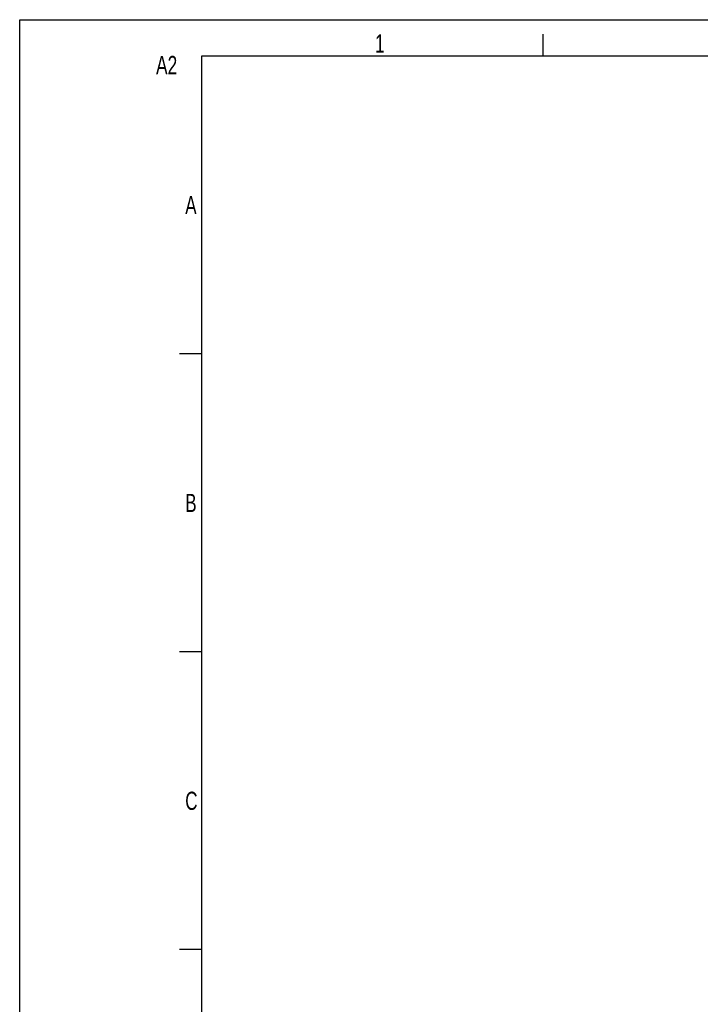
# Model space of a CAD drawing. Extents: x 0 to 594, y 0 to 420.
# Tile 3 of 33: x 0 to 94, y 284 to 420. Entities that reach past the tile are written whole.
import ezdxf

# ---------------------------------------------------------------- set-up
doc = ezdxf.new("R2010")
doc.units = 0
doc.header["$LTSCALE"] = 32.67
doc.layers.add('ASE_125_150-15_DXF_FORMAT', color=7, linetype='CONTINUOUS')
doc.styles.get("Standard").update_dxf_attribs({"font": 'txt', "width": 0.7})

msp = doc.modelspace()

# ---------------------------------------------------------------- linework, layer by layer
at = {"layer": 'ASE_125_150-15_DXF_FORMAT', "color": 7, "linetype": 'CONTINUOUS'}
for p, q in [((0, 0), (0, 420)), ((0, 420), (594, 420)), ((72, 415), (72, 418)), ((25, 415), (25, 5)), ((589, 415), (25, 415)), ((25, 374), (22, 374)), ((25, 333), (22, 333)), ((25, 292), (22, 292))]:
    msp.add_line(p, q, dxfattribs=at)

# ---------------------------------------------------------------- texts
at = {"layer": 'ASE_125_150-15_DXF_FORMAT', "color": 2, "linetype": 'CONTINUOUS', "attachment_point": 1}
for s, insert, char_height, width in [('1', (48.89085, 417.97664), 2.5, 2.1428571), ('A2', (18.75487, 415.01263), 2.55, 6.2839286), ('A', (22.77329, 395.73177), 2.5, 3.2142857), ('B', (22.77329, 354.73177), 2.5, 2.9464286), ('C', (22.77329, 313.73177), 2.5, 3.125)]:
    msp.add_mtext(s, dxfattribs=dict(at, insert=insert, char_height=char_height, width=width))

doc.saveas('drawing.dxf')
